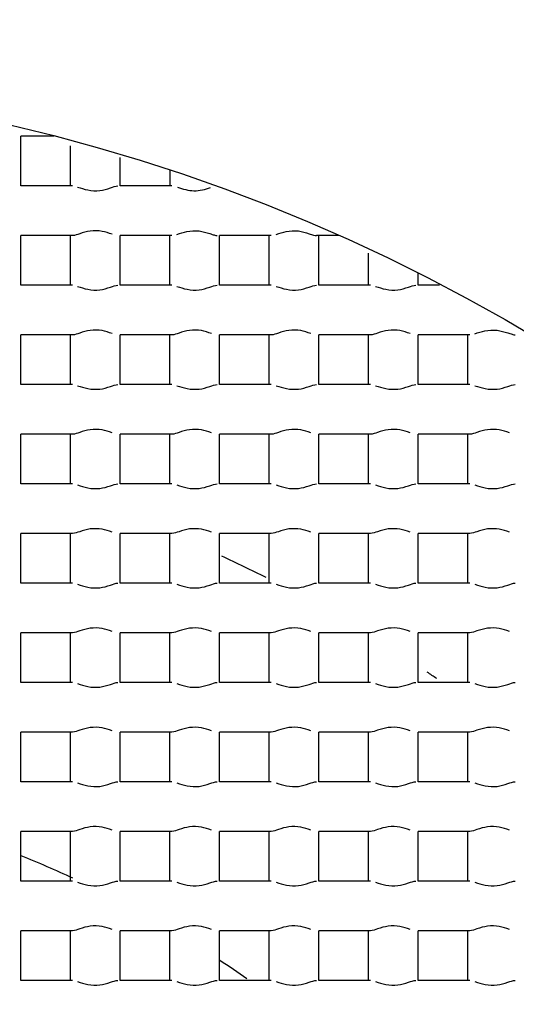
# Model space of a CAD drawing. Header units: millimetres. Extents: x 289 to 943, y 130 to 616.
# Tile 42 of 65: x 828.89 to 830.39, y 247.26 to 250.23. Entities that reach past the tile are written whole.
import ezdxf

# ---------------------------------------------------------------- set-up
doc = ezdxf.new("R2010")
doc.units = ezdxf.units.MM
doc.header["$LTSCALE"] = 65.395
doc.layers.get('0').update_dxf_attribs({"linetype": 'CONTINUOUS'})

msp = doc.modelspace()

# ---------------------------------------------------------------- linework, layer by layer
at = {"color": 7, "linetype": 'CONTINUOUS'}
for p, q in [((828.8977, 249.7292), (828.8977, 249.8792)), ((828.999, 249.8792), (828.8977, 249.8792)), ((829.0477, 249.7292), (829.0477, 249.8507)), ((829.1977, 249.7292), (829.1977, 249.8146)), ((829.3477, 249.7767), (829.3477, 249.7292)), ((829.0541, 249.7292), (828.8977, 249.7292)), ((829.3541, 249.7292), (829.1977, 249.7292)), ((828.8977, 249.4292), (828.8977, 249.5792)), ((829.0541, 249.5792), (828.8977, 249.5792)), ((829.0477, 249.4292), (829.0477, 249.5792)), ((829.1977, 249.4292), (829.1977, 249.5792)), ((829.3541, 249.5792), (829.1977, 249.5792)), ((829.3477, 249.4292), (829.3477, 249.5792)), ((829.4977, 249.4292), (829.4977, 249.5792)), ((829.6541, 249.5792), (829.4977, 249.5792)), ((829.6477, 249.4292), (829.6477, 249.5792)), ((829.8586, 249.5792), (829.7913, 249.5792)), ((829.7977, 249.4292), (829.7977, 249.5792)), ((829.9477, 249.4292), (829.9477, 249.5258)), ((830.0977, 249.4292), (830.0977, 249.4659)), ((829.0541, 249.4292), (828.8977, 249.4292)), ((829.3541, 249.4292), (829.1977, 249.4292)), ((829.6541, 249.4292), (829.4977, 249.4292)), ((829.9541, 249.4292), (829.7977, 249.4292)), ((830.162, 249.4292), (830.0977, 249.4292)), ((828.8977, 249.1292), (828.8977, 249.2792)), ((829.0541, 249.2792), (828.8977, 249.2792)), ((829.0477, 249.1292), (829.0477, 249.2792)), ((829.1977, 249.1292), (829.1977, 249.2792)), ((829.3541, 249.2792), (829.1977, 249.2792)), ((829.3477, 249.1292), (829.3477, 249.2792)), ((829.4977, 249.1292), (829.4977, 249.2792)), ((829.6541, 249.2792), (829.4977, 249.2792)), ((829.6477, 249.1292), (829.6477, 249.2792)), ((829.7977, 249.1292), (829.7977, 249.2792)), ((829.9541, 249.2792), (829.7977, 249.2792)), ((829.9477, 249.1292), (829.9477, 249.2792)), ((830.0977, 249.1292), (830.0977, 249.2792)), ((830.2541, 249.2792), (830.0977, 249.2792)), ((830.2477, 249.1292), (830.2477, 249.2792)), ((829.0541, 249.1292), (828.8977, 249.1292)), ((829.3541, 249.1292), (829.1977, 249.1292)), ((829.6541, 249.1292), (829.4977, 249.1292)), ((829.9541, 249.1292), (829.7977, 249.1292)), ((830.2541, 249.1292), (830.0977, 249.1292)), ((828.8977, 248.8292), (828.8977, 248.9792)), ((829.0541, 248.9792), (828.8977, 248.9792)), ((829.0477, 248.8292), (829.0477, 248.9792)), ((829.1977, 248.8292), (829.1977, 248.9792)), ((829.3541, 248.9792), (829.1977, 248.9792)), ((829.3477, 248.8292), (829.3477, 248.9792)), ((829.4977, 248.8292), (829.4977, 248.9792)), ((829.6541, 248.9792), (829.4977, 248.9792)), ((829.6477, 248.8292), (829.6477, 248.9792)), ((829.7977, 248.8292), (829.7977, 248.9792)), ((829.9541, 248.9792), (829.7977, 248.9792)), ((829.9477, 248.8292), (829.9477, 248.9792)), ((830.0977, 248.8292), (830.0977, 248.9792)), ((830.2541, 248.9792), (830.0977, 248.9792)), ((830.2477, 248.8292), (830.2477, 248.9792)), ((829.0541, 248.8292), (828.8977, 248.8292)), ((829.3541, 248.8292), (829.1977, 248.8292)), ((829.6541, 248.8292), (829.4977, 248.8292)), ((829.9541, 248.8292), (829.7977, 248.8292)), ((830.2541, 248.8292), (830.0977, 248.8292)), ((828.8977, 248.5292), (828.8977, 248.6792)), ((829.0541, 248.6792), (828.8977, 248.6792)), ((829.0477, 248.5292), (829.0477, 248.6792)), ((829.1977, 248.5292), (829.1977, 248.6792)), ((829.3541, 248.6792), (829.1977, 248.6792)), ((829.3477, 248.5292), (829.3477, 248.6792)), ((829.4977, 248.5292), (829.4977, 248.6792)), ((829.6541, 248.6792), (829.4977, 248.6792)), ((829.6477, 248.5292), (829.6477, 248.6792)), ((829.7977, 248.5292), (829.7977, 248.6792)), ((829.9541, 248.6792), (829.7977, 248.6792)), ((829.9477, 248.5292), (829.9477, 248.6792)), ((830.0977, 248.5292), (830.0977, 248.6792)), ((830.2541, 248.6792), (830.0977, 248.6792)), ((830.2477, 248.5292), (830.2477, 248.6792)), ((829.0541, 248.5292), (828.8977, 248.5292)), ((829.3541, 248.5292), (829.1977, 248.5292)), ((829.6541, 248.5292), (829.4977, 248.5292)), ((829.9541, 248.5292), (829.7977, 248.5292)), ((830.2541, 248.5292), (830.0977, 248.5292)), ((828.8977, 248.2292), (828.8977, 248.3792)), ((829.0541, 248.3792), (828.8977, 248.3792)), ((829.0477, 248.2292), (829.0477, 248.3792)), ((829.1977, 248.2292), (829.1977, 248.3792)), ((829.3541, 248.3792), (829.1977, 248.3792)), ((829.3477, 248.2292), (829.3477, 248.3792)), ((829.4977, 248.2292), (829.4977, 248.3792)), ((829.6541, 248.3792), (829.4977, 248.3792)), ((829.6477, 248.2292), (829.6477, 248.3792)), ((829.7977, 248.2292), (829.7977, 248.3792)), ((829.9541, 248.3792), (829.7977, 248.3792)), ((829.9477, 248.2292), (829.9477, 248.3792)), ((830.0977, 248.2292), (830.0977, 248.3792)), ((830.2541, 248.3792), (830.0977, 248.3792)), ((830.2477, 248.2292), (830.2477, 248.3792)), ((829.0541, 248.2292), (828.8977, 248.2292)), ((829.3541, 248.2292), (829.1977, 248.2292)), ((829.6541, 248.2292), (829.4977, 248.2292)), ((829.9541, 248.2292), (829.7977, 248.2292)), ((830.2541, 248.2292), (830.0977, 248.2292)), ((828.8977, 247.9292), (828.8977, 248.0792)), ((829.0541, 248.0792), (828.8977, 248.0792)), ((829.0477, 247.9292), (829.0477, 248.0792)), ((829.1977, 247.9292), (829.1977, 248.0792)), ((829.3541, 248.0792), (829.1977, 248.0792)), ((829.3477, 247.9292), (829.3477, 248.0792)), ((829.4977, 247.9292), (829.4977, 248.0792)), ((829.6541, 248.0792), (829.4977, 248.0792)), ((829.6477, 247.9292), (829.6477, 248.0792)), ((829.7977, 247.9292), (829.7977, 248.0792)), ((829.9541, 248.0792), (829.7977, 248.0792)), ((829.9477, 247.9292), (829.9477, 248.0792)), ((830.0977, 247.9292), (830.0977, 248.0792)), ((830.2541, 248.0792), (830.0977, 248.0792)), ((830.2477, 247.9292), (830.2477, 248.0792)), ((829.0541, 247.9292), (828.8977, 247.9292)), ((829.3541, 247.9292), (829.1977, 247.9292)), ((829.6541, 247.9292), (829.4977, 247.9292)), ((829.9541, 247.9292), (829.7977, 247.9292)), ((830.2541, 247.9292), (830.0977, 247.9292)), ((828.8977, 247.6292), (828.8977, 247.7792)), ((829.0541, 247.7792), (828.8977, 247.7792)), ((829.0477, 247.6292), (829.0477, 247.7792)), ((829.1977, 247.6292), (829.1977, 247.7792)), ((829.3541, 247.7792), (829.1977, 247.7792)), ((829.3477, 247.6292), (829.3477, 247.7792)), ((829.4977, 247.6292), (829.4977, 247.7792)), ((829.6541, 247.7792), (829.4977, 247.7792)), ((829.6477, 247.6292), (829.6477, 247.7792)), ((829.7977, 247.6292), (829.7977, 247.7792)), ((829.9541, 247.7792), (829.7977, 247.7792)), ((829.9477, 247.6292), (829.9477, 247.7792)), ((830.0977, 247.6292), (830.0977, 247.7792)), ((830.2541, 247.7792), (830.0977, 247.7792)), ((830.2477, 247.6292), (830.2477, 247.7792)), ((829.0541, 247.6292), (828.8977, 247.6292)), ((829.3541, 247.6292), (829.1977, 247.6292)), ((829.6541, 247.6292), (829.4977, 247.6292)), ((829.9541, 247.6292), (829.7977, 247.6292)), ((830.2541, 247.6292), (830.0977, 247.6292)), ((828.8977, 247.3292), (828.8977, 247.4792)), ((829.0541, 247.4792), (828.8977, 247.4792)), ((829.0477, 247.3292), (829.0477, 247.4792)), ((829.1977, 247.3292), (829.1977, 247.4792)), ((829.3541, 247.4792), (829.1977, 247.4792)), ((829.3477, 247.3292), (829.3477, 247.4792)), ((829.4977, 247.3292), (829.4977, 247.4792)), ((829.6541, 247.4792), (829.4977, 247.4792)), ((829.6477, 247.3292), (829.6477, 247.4792)), ((829.7977, 247.3292), (829.7977, 247.4792)), ((829.9541, 247.4792), (829.7977, 247.4792)), ((829.9477, 247.3292), (829.9477, 247.4792)), ((830.0977, 247.3292), (830.0977, 247.4792)), ((830.2541, 247.4792), (830.0977, 247.4792)), ((830.2477, 247.3292), (830.2477, 247.4792)), ((829.0541, 247.3292), (828.8977, 247.3292)), ((829.3541, 247.3292), (829.1977, 247.3292)), ((829.6541, 247.3292), (829.4977, 247.3292)), ((829.9541, 247.3292), (829.7977, 247.3292)), ((830.2541, 247.3292), (830.0977, 247.3292))]:
    msp.add_line(p, q, dxfattribs=at)
for radius in [114.9974, 18.4972, 13.13, 12.8, 11.5, 5.5]:
    msp.add_circle((827.6227, 244.5542), radius, dxfattribs=at)
at = {"color": 9, "linetype": 'CONTINUOUS'}
for radius in [20.4169, 19.4852, 18.5479, 17.6102, 16.1147]:
    msp.add_circle((827.6227, 244.5542), radius, dxfattribs=at)
at = {"color": 7, "linetype": 'CONTINUOUS'}
for centre, radius, start, end in [((827.6227, 244.5542), 114.9372, 270.036843, 90), ((827.6227, 244.5542), 12.6, 183.64028, 176.35972), ((827.6227, 244.5541), 9.0338, 359.99989, 170.84766), ((827.6227, 244.5542), 4.4721, 63.2012, 65.1059), ((827.6227, 244.5542), 4.4721, 55.5272, 55.9691), ((827.6227, 244.5542), 3.4, 65.0817, 67.9526), ((827.6227, 244.5542), 3.4, 54.8487, 56.5019)]:
    msp.add_arc(centre, radius, start, end, dxfattribs=at)
at = {"color": 9, "linetype": 'CONTINUOUS'}
msp.add_arc((827.6227, 244.5542), 113.4493, 270.036843, 90, dxfattribs=at)
at = {"color": 7, "linetype": 'CONTINUOUS'}
for points, knots in [([(827.6227, 254.4542), (828.2415, 254.4192), (829.4757, 254.2333), (831.2387, 253.6096), (832.8498, 252.659), (834.2478, 251.416), (835.3751, 249.9226), (836.185, 248.2356), (836.6416, 246.4212), (836.6946, 245.1727), (836.6567, 244.5542)], [0, 0, 0, 0, 0.125033, 0.250043, 0.375031, 0.500022, 0.625024, 0.750011, 0.874995, 1, 1, 1, 1]), ([(829.0695, 249.7257), (829.0796, 249.7225), (829.1011, 249.715), (829.1359, 249.7135), (829.1657, 249.7217), (829.1836, 249.7292), (829.1913, 249.7292)], [0, 0, 0, 0, 0.254222, 0.546707, 0.816518, 1, 1, 1, 1]), ([(829.3713, 249.7252), (829.3874, 249.72), (829.421, 249.7098), (829.4551, 249.719), (829.4713, 249.7243)], [0, 0, 0, 0, 0.496767, 1, 1, 1, 1]), ([(829.1736, 249.5834), (829.1636, 249.5867), (829.1422, 249.5939), (829.108, 249.5946), (829.079, 249.5864), (829.0615, 249.5792), (829.0541, 249.5792)], [0, 0, 0, 0, 0.258554, 0.550804, 0.81797, 1, 1, 1, 1]), ([(829.3692, 249.5826), (829.3793, 249.5858), (829.4008, 249.5933), (829.4356, 249.5951), (829.4626, 249.5871), (829.4805, 249.5812), (829.4881, 249.5792), (829.4913, 249.5792)], [0, 0, 0, 0, 0.253494, 0.545749, 0.815919, 0.922984, 1, 1, 1, 1]), ([(829.6693, 249.5826), (829.6794, 249.5858), (829.7009, 249.5933), (829.7357, 249.5952), (829.7627, 249.5871), (829.7805, 249.5811), (829.7881, 249.5792), (829.7913, 249.5792)], [0, 0, 0, 0, 0.253696, 0.545977, 0.815997, 0.92301, 1, 1, 1, 1]), ([(829.0695, 249.4257), (829.0796, 249.4225), (829.1011, 249.415), (829.1359, 249.4135), (829.1657, 249.4217), (829.1836, 249.4292), (829.1913, 249.4292)], [0, 0, 0, 0, 0.254222, 0.546707, 0.816518, 1, 1, 1, 1]), ([(829.3695, 249.4257), (829.3796, 249.4225), (829.4011, 249.415), (829.4359, 249.4135), (829.4657, 249.4217), (829.4836, 249.4292), (829.4913, 249.4292)], [0, 0, 0, 0, 0.254222, 0.546707, 0.816518, 1, 1, 1, 1]), ([(829.6695, 249.4257), (829.6796, 249.4225), (829.7011, 249.415), (829.7359, 249.4135), (829.7657, 249.4217), (829.7836, 249.4292), (829.7913, 249.4292)], [0, 0, 0, 0, 0.254222, 0.546707, 0.816518, 1, 1, 1, 1]), ([(829.9695, 249.4257), (829.9796, 249.4225), (830.0011, 249.415), (830.0359, 249.4135), (830.0657, 249.4217), (830.0836, 249.4292), (830.0913, 249.4292)], [0, 0, 0, 0, 0.254222, 0.546707, 0.816518, 1, 1, 1, 1]), ([(829.1736, 249.2834), (829.1636, 249.2867), (829.1422, 249.2939), (829.108, 249.2946), (829.079, 249.2864), (829.0615, 249.2792), (829.0541, 249.2792)], [0, 0, 0, 0, 0.258554, 0.550804, 0.81797, 1, 1, 1, 1]), ([(829.4736, 249.2834), (829.4636, 249.2867), (829.4422, 249.2939), (829.408, 249.2946), (829.379, 249.2864), (829.3615, 249.2792), (829.3541, 249.2792)], [0, 0, 0, 0, 0.258554, 0.550804, 0.81797, 1, 1, 1, 1]), ([(829.7736, 249.2834), (829.7636, 249.2867), (829.7422, 249.2939), (829.708, 249.2946), (829.679, 249.2864), (829.6615, 249.2792), (829.6541, 249.2792)], [0, 0, 0, 0, 0.258554, 0.550804, 0.81797, 1, 1, 1, 1]), ([(830.0736, 249.2834), (830.0636, 249.2867), (830.0422, 249.2939), (830.008, 249.2946), (829.979, 249.2864), (829.9615, 249.2792), (829.9541, 249.2792)], [0, 0, 0, 0, 0.258554, 0.550804, 0.81797, 1, 1, 1, 1]), ([(830.2692, 249.2826), (830.2793, 249.2858), (830.3008, 249.2933), (830.3356, 249.2951), (830.3626, 249.2871), (830.3805, 249.2812), (830.3881, 249.2792), (830.3913, 249.2792)], [0, 0, 0, 0, 0.253494, 0.545749, 0.815919, 0.922984, 1, 1, 1, 1]), ([(829.0695, 249.1257), (829.0796, 249.1225), (829.1011, 249.115), (829.1359, 249.1135), (829.1657, 249.1217), (829.1836, 249.1292), (829.1913, 249.1292)], [0, 0, 0, 0, 0.254222, 0.546707, 0.816518, 1, 1, 1, 1]), ([(829.3695, 249.1257), (829.3796, 249.1225), (829.4011, 249.115), (829.4359, 249.1135), (829.4657, 249.1217), (829.4836, 249.1292), (829.4913, 249.1292)], [0, 0, 0, 0, 0.254222, 0.546707, 0.816518, 1, 1, 1, 1]), ([(829.6695, 249.1257), (829.6796, 249.1225), (829.7011, 249.115), (829.7359, 249.1135), (829.7657, 249.1217), (829.7836, 249.1292), (829.7913, 249.1292)], [0, 0, 0, 0, 0.254222, 0.546707, 0.816518, 1, 1, 1, 1]), ([(829.9695, 249.1257), (829.9796, 249.1225), (830.0011, 249.115), (830.0359, 249.1135), (830.0657, 249.1217), (830.0836, 249.1292), (830.0913, 249.1292)], [0, 0, 0, 0, 0.254222, 0.546707, 0.816518, 1, 1, 1, 1]), ([(830.2695, 249.1257), (830.2796, 249.1225), (830.3011, 249.115), (830.3359, 249.1135), (830.3657, 249.1217), (830.3836, 249.1292), (830.3913, 249.1292)], [0, 0, 0, 0, 0.254222, 0.546707, 0.816518, 1, 1, 1, 1]), ([(829.1736, 248.9834), (829.1636, 248.9867), (829.1422, 248.9939), (829.108, 248.9946), (829.079, 248.9864), (829.0615, 248.9792), (829.0541, 248.9792)], [0, 0, 0, 0, 0.258554, 0.550804, 0.81797, 1, 1, 1, 1]), ([(829.4736, 248.9834), (829.4636, 248.9867), (829.4422, 248.9939), (829.408, 248.9946), (829.379, 248.9864), (829.3615, 248.9792), (829.3541, 248.9792)], [0, 0, 0, 0, 0.258554, 0.550804, 0.81797, 1, 1, 1, 1]), ([(829.7736, 248.9834), (829.7636, 248.9867), (829.7422, 248.9939), (829.708, 248.9946), (829.679, 248.9864), (829.6615, 248.9792), (829.6541, 248.9792)], [0, 0, 0, 0, 0.258554, 0.550804, 0.81797, 1, 1, 1, 1]), ([(830.0736, 248.9834), (830.0636, 248.9867), (830.0422, 248.9939), (830.008, 248.9946), (829.979, 248.9864), (829.9615, 248.9792), (829.9541, 248.9792)], [0, 0, 0, 0, 0.258554, 0.550804, 0.81797, 1, 1, 1, 1]), ([(830.3736, 248.9834), (830.3636, 248.9867), (830.3422, 248.9939), (830.308, 248.9946), (830.279, 248.9864), (830.2615, 248.9792), (830.2541, 248.9792)], [0, 0, 0, 0, 0.258554, 0.550804, 0.81797, 1, 1, 1, 1]), ([(829.0695, 248.8257), (829.0796, 248.8225), (829.1011, 248.815), (829.1359, 248.8135), (829.1657, 248.8217), (829.1836, 248.8292), (829.1913, 248.8292)], [0, 0, 0, 0, 0.254222, 0.546707, 0.816518, 1, 1, 1, 1]), ([(829.3695, 248.8257), (829.3796, 248.8225), (829.4011, 248.815), (829.4359, 248.8135), (829.4657, 248.8217), (829.4836, 248.8292), (829.4913, 248.8292)], [0, 0, 0, 0, 0.254222, 0.546707, 0.816518, 1, 1, 1, 1]), ([(829.6695, 248.8257), (829.6796, 248.8225), (829.7011, 248.815), (829.7359, 248.8135), (829.7657, 248.8217), (829.7836, 248.8292), (829.7913, 248.8292)], [0, 0, 0, 0, 0.254222, 0.546707, 0.816518, 1, 1, 1, 1]), ([(829.9695, 248.8257), (829.9796, 248.8225), (830.0011, 248.815), (830.0359, 248.8135), (830.0657, 248.8217), (830.0836, 248.8292), (830.0913, 248.8292)], [0, 0, 0, 0, 0.254222, 0.546707, 0.816518, 1, 1, 1, 1]), ([(830.2695, 248.8257), (830.2796, 248.8225), (830.3011, 248.815), (830.3359, 248.8135), (830.3657, 248.8217), (830.3836, 248.8292), (830.3913, 248.8292)], [0, 0, 0, 0, 0.254222, 0.546707, 0.816518, 1, 1, 1, 1]), ([(829.1736, 248.6834), (829.1636, 248.6867), (829.1422, 248.6939), (829.108, 248.6946), (829.079, 248.6864), (829.0615, 248.6792), (829.0541, 248.6792)], [0, 0, 0, 0, 0.258554, 0.550804, 0.81797, 1, 1, 1, 1]), ([(829.4736, 248.6834), (829.4636, 248.6867), (829.4422, 248.6939), (829.408, 248.6946), (829.379, 248.6864), (829.3615, 248.6792), (829.3541, 248.6792)], [0, 0, 0, 0, 0.258554, 0.550804, 0.81797, 1, 1, 1, 1]), ([(829.7736, 248.6834), (829.7636, 248.6867), (829.7422, 248.6939), (829.708, 248.6946), (829.679, 248.6864), (829.6615, 248.6792), (829.6541, 248.6792)], [0, 0, 0, 0, 0.258554, 0.550804, 0.81797, 1, 1, 1, 1]), ([(830.0736, 248.6834), (830.0636, 248.6867), (830.0422, 248.6939), (830.008, 248.6946), (829.979, 248.6864), (829.9615, 248.6792), (829.9541, 248.6792)], [0, 0, 0, 0, 0.258554, 0.550804, 0.81797, 1, 1, 1, 1]), ([(830.3736, 248.6834), (830.3636, 248.6867), (830.3422, 248.6939), (830.308, 248.6946), (830.279, 248.6864), (830.2615, 248.6792), (830.2541, 248.6792)], [0, 0, 0, 0, 0.258554, 0.550804, 0.81797, 1, 1, 1, 1]), ([(829.0695, 248.5257), (829.0796, 248.5225), (829.1011, 248.515), (829.1359, 248.5135), (829.1657, 248.5217), (829.1836, 248.5292), (829.1913, 248.5292)], [0, 0, 0, 0, 0.254222, 0.546707, 0.816518, 1, 1, 1, 1]), ([(829.3695, 248.5257), (829.3796, 248.5225), (829.4011, 248.515), (829.4359, 248.5135), (829.4657, 248.5217), (829.4836, 248.5292), (829.4913, 248.5292)], [0, 0, 0, 0, 0.254222, 0.546707, 0.816518, 1, 1, 1, 1]), ([(829.6695, 248.5257), (829.6796, 248.5225), (829.7011, 248.515), (829.7359, 248.5135), (829.7657, 248.5217), (829.7836, 248.5292), (829.7913, 248.5292)], [0, 0, 0, 0, 0.254222, 0.546707, 0.816518, 1, 1, 1, 1]), ([(829.9695, 248.5257), (829.9796, 248.5225), (830.0011, 248.515), (830.0359, 248.5135), (830.0657, 248.5217), (830.0836, 248.5292), (830.0913, 248.5292)], [0, 0, 0, 0, 0.254222, 0.546707, 0.816518, 1, 1, 1, 1]), ([(830.2695, 248.5257), (830.2796, 248.5225), (830.3011, 248.515), (830.3359, 248.5135), (830.3657, 248.5217), (830.3836, 248.5292), (830.3913, 248.5292)], [0, 0, 0, 0, 0.254222, 0.546707, 0.816518, 1, 1, 1, 1]), ([(829.1736, 248.3834), (829.1636, 248.3867), (829.1422, 248.3939), (829.108, 248.3946), (829.079, 248.3864), (829.0615, 248.3792), (829.0541, 248.3792)], [0, 0, 0, 0, 0.258554, 0.550804, 0.81797, 1, 1, 1, 1]), ([(829.4736, 248.3834), (829.4636, 248.3867), (829.4422, 248.3939), (829.408, 248.3946), (829.379, 248.3864), (829.3615, 248.3792), (829.3541, 248.3792)], [0, 0, 0, 0, 0.258554, 0.550804, 0.81797, 1, 1, 1, 1]), ([(829.7736, 248.3834), (829.7636, 248.3867), (829.7422, 248.3939), (829.708, 248.3946), (829.679, 248.3864), (829.6615, 248.3792), (829.6541, 248.3792)], [0, 0, 0, 0, 0.258554, 0.550804, 0.81797, 1, 1, 1, 1]), ([(830.0736, 248.3834), (830.0636, 248.3867), (830.0422, 248.3939), (830.008, 248.3946), (829.979, 248.3864), (829.9615, 248.3792), (829.9541, 248.3792)], [0, 0, 0, 0, 0.258554, 0.550804, 0.81797, 1, 1, 1, 1]), ([(830.3736, 248.3834), (830.3636, 248.3867), (830.3422, 248.3939), (830.308, 248.3946), (830.279, 248.3864), (830.2615, 248.3792), (830.2541, 248.3792)], [0, 0, 0, 0, 0.258554, 0.550804, 0.81797, 1, 1, 1, 1]), ([(829.0695, 248.2257), (829.0796, 248.2225), (829.1011, 248.215), (829.1359, 248.2135), (829.1657, 248.2217), (829.1836, 248.2292), (829.1913, 248.2292)], [0, 0, 0, 0, 0.254222, 0.546707, 0.816518, 1, 1, 1, 1]), ([(829.3695, 248.2257), (829.3796, 248.2225), (829.4011, 248.215), (829.4359, 248.2135), (829.4657, 248.2217), (829.4836, 248.2292), (829.4913, 248.2292)], [0, 0, 0, 0, 0.254222, 0.546707, 0.816518, 1, 1, 1, 1]), ([(829.6695, 248.2257), (829.6796, 248.2225), (829.7011, 248.215), (829.7359, 248.2135), (829.7657, 248.2217), (829.7836, 248.2292), (829.7913, 248.2292)], [0, 0, 0, 0, 0.254222, 0.546707, 0.816518, 1, 1, 1, 1]), ([(829.9695, 248.2257), (829.9796, 248.2225), (830.0011, 248.215), (830.0359, 248.2135), (830.0657, 248.2217), (830.0836, 248.2292), (830.0913, 248.2292)], [0, 0, 0, 0, 0.254222, 0.546707, 0.816518, 1, 1, 1, 1]), ([(830.2695, 248.2257), (830.2796, 248.2225), (830.3011, 248.215), (830.3359, 248.2135), (830.3657, 248.2217), (830.3836, 248.2292), (830.3913, 248.2292)], [0, 0, 0, 0, 0.254222, 0.546707, 0.816518, 1, 1, 1, 1]), ([(829.1736, 248.0834), (829.1636, 248.0867), (829.1422, 248.0939), (829.108, 248.0946), (829.079, 248.0864), (829.0615, 248.0792), (829.0541, 248.0792)], [0, 0, 0, 0, 0.258554, 0.550804, 0.81797, 1, 1, 1, 1]), ([(829.4736, 248.0834), (829.4636, 248.0867), (829.4422, 248.0939), (829.408, 248.0946), (829.379, 248.0864), (829.3615, 248.0792), (829.3541, 248.0792)], [0, 0, 0, 0, 0.258554, 0.550804, 0.81797, 1, 1, 1, 1]), ([(829.7736, 248.0834), (829.7636, 248.0867), (829.7422, 248.0939), (829.708, 248.0946), (829.679, 248.0864), (829.6615, 248.0792), (829.6541, 248.0792)], [0, 0, 0, 0, 0.258554, 0.550804, 0.81797, 1, 1, 1, 1]), ([(830.0736, 248.0834), (830.0636, 248.0867), (830.0422, 248.0939), (830.008, 248.0946), (829.979, 248.0864), (829.9615, 248.0792), (829.9541, 248.0792)], [0, 0, 0, 0, 0.258554, 0.550804, 0.81797, 1, 1, 1, 1]), ([(830.3736, 248.0834), (830.3636, 248.0867), (830.3422, 248.0939), (830.308, 248.0946), (830.279, 248.0864), (830.2615, 248.0792), (830.2541, 248.0792)], [0, 0, 0, 0, 0.258554, 0.550804, 0.81797, 1, 1, 1, 1]), ([(829.0695, 247.9257), (829.0796, 247.9225), (829.1011, 247.915), (829.1359, 247.9135), (829.1657, 247.9217), (829.1836, 247.9292), (829.1913, 247.9292)], [0, 0, 0, 0, 0.254222, 0.546707, 0.816518, 1, 1, 1, 1]), ([(829.3695, 247.9257), (829.3796, 247.9225), (829.4011, 247.915), (829.4359, 247.9135), (829.4657, 247.9217), (829.4836, 247.9292), (829.4913, 247.9292)], [0, 0, 0, 0, 0.254222, 0.546707, 0.816518, 1, 1, 1, 1]), ([(829.6695, 247.9257), (829.6796, 247.9225), (829.7011, 247.915), (829.7359, 247.9135), (829.7657, 247.9217), (829.7836, 247.9292), (829.7913, 247.9292)], [0, 0, 0, 0, 0.254222, 0.546707, 0.816518, 1, 1, 1, 1]), ([(829.9695, 247.9257), (829.9796, 247.9225), (830.0011, 247.915), (830.0359, 247.9135), (830.0657, 247.9217), (830.0836, 247.9292), (830.0913, 247.9292)], [0, 0, 0, 0, 0.254222, 0.546707, 0.816518, 1, 1, 1, 1]), ([(830.2695, 247.9257), (830.2796, 247.9225), (830.3011, 247.915), (830.3359, 247.9135), (830.3657, 247.9217), (830.3836, 247.9292), (830.3913, 247.9292)], [0, 0, 0, 0, 0.254222, 0.546707, 0.816518, 1, 1, 1, 1]), ([(829.1736, 247.7834), (829.1636, 247.7867), (829.1422, 247.7939), (829.108, 247.7946), (829.079, 247.7864), (829.0615, 247.7792), (829.0541, 247.7792)], [0, 0, 0, 0, 0.258554, 0.550804, 0.81797, 1, 1, 1, 1]), ([(829.4736, 247.7834), (829.4636, 247.7867), (829.4422, 247.7939), (829.408, 247.7946), (829.379, 247.7864), (829.3615, 247.7792), (829.3541, 247.7792)], [0, 0, 0, 0, 0.258554, 0.550804, 0.81797, 1, 1, 1, 1]), ([(829.7736, 247.7834), (829.7636, 247.7867), (829.7422, 247.7939), (829.708, 247.7946), (829.679, 247.7864), (829.6615, 247.7792), (829.6541, 247.7792)], [0, 0, 0, 0, 0.258554, 0.550804, 0.81797, 1, 1, 1, 1]), ([(830.0736, 247.7834), (830.0636, 247.7867), (830.0422, 247.7939), (830.008, 247.7946), (829.979, 247.7864), (829.9615, 247.7792), (829.9541, 247.7792)], [0, 0, 0, 0, 0.258554, 0.550804, 0.81797, 1, 1, 1, 1]), ([(830.3736, 247.7834), (830.3636, 247.7867), (830.3422, 247.7939), (830.308, 247.7946), (830.279, 247.7864), (830.2615, 247.7792), (830.2541, 247.7792)], [0, 0, 0, 0, 0.258554, 0.550804, 0.81797, 1, 1, 1, 1]), ([(829.0695, 247.6257), (829.0796, 247.6225), (829.1011, 247.615), (829.1359, 247.6135), (829.1657, 247.6217), (829.1836, 247.6292), (829.1913, 247.6292)], [0, 0, 0, 0, 0.254222, 0.546707, 0.816518, 1, 1, 1, 1]), ([(829.3695, 247.6257), (829.3796, 247.6225), (829.4011, 247.615), (829.4359, 247.6135), (829.4657, 247.6217), (829.4836, 247.6292), (829.4913, 247.6292)], [0, 0, 0, 0, 0.254222, 0.546707, 0.816518, 1, 1, 1, 1]), ([(829.6695, 247.6257), (829.6796, 247.6225), (829.7011, 247.615), (829.7359, 247.6135), (829.7657, 247.6217), (829.7836, 247.6292), (829.7913, 247.6292)], [0, 0, 0, 0, 0.254222, 0.546707, 0.816518, 1, 1, 1, 1]), ([(829.9695, 247.6257), (829.9796, 247.6225), (830.0011, 247.615), (830.0359, 247.6135), (830.0657, 247.6217), (830.0836, 247.6292), (830.0913, 247.6292)], [0, 0, 0, 0, 0.254222, 0.546707, 0.816518, 1, 1, 1, 1]), ([(830.2695, 247.6257), (830.2796, 247.6225), (830.3011, 247.615), (830.3359, 247.6135), (830.3657, 247.6217), (830.3836, 247.6292), (830.3913, 247.6292)], [0, 0, 0, 0, 0.254222, 0.546707, 0.816518, 1, 1, 1, 1]), ([(829.1736, 247.4834), (829.1636, 247.4867), (829.1422, 247.4939), (829.108, 247.4946), (829.079, 247.4864), (829.0615, 247.4792), (829.0541, 247.4792)], [0, 0, 0, 0, 0.258554, 0.550804, 0.81797, 1, 1, 1, 1]), ([(829.4736, 247.4834), (829.4636, 247.4867), (829.4422, 247.4939), (829.408, 247.4946), (829.379, 247.4864), (829.3615, 247.4792), (829.3541, 247.4792)], [0, 0, 0, 0, 0.258554, 0.550804, 0.81797, 1, 1, 1, 1]), ([(829.7736, 247.4834), (829.7636, 247.4867), (829.7422, 247.4939), (829.708, 247.4946), (829.679, 247.4864), (829.6615, 247.4792), (829.6541, 247.4792)], [0, 0, 0, 0, 0.258554, 0.550804, 0.81797, 1, 1, 1, 1]), ([(830.0736, 247.4834), (830.0636, 247.4867), (830.0422, 247.4939), (830.008, 247.4946), (829.979, 247.4864), (829.9615, 247.4792), (829.9541, 247.4792)], [0, 0, 0, 0, 0.258554, 0.550804, 0.81797, 1, 1, 1, 1]), ([(830.3736, 247.4834), (830.3636, 247.4867), (830.3422, 247.4939), (830.308, 247.4946), (830.279, 247.4864), (830.2615, 247.4792), (830.2541, 247.4792)], [0, 0, 0, 0, 0.258554, 0.550804, 0.81797, 1, 1, 1, 1]), ([(829.0695, 247.3257), (829.0796, 247.3225), (829.1011, 247.315), (829.1359, 247.3135), (829.1657, 247.3217), (829.1836, 247.3292), (829.1913, 247.3292)], [0, 0, 0, 0, 0.254222, 0.546707, 0.816518, 1, 1, 1, 1]), ([(829.3695, 247.3257), (829.3796, 247.3225), (829.4011, 247.315), (829.4359, 247.3135), (829.4657, 247.3217), (829.4836, 247.3292), (829.4913, 247.3292)], [0, 0, 0, 0, 0.254222, 0.546707, 0.816518, 1, 1, 1, 1]), ([(829.6695, 247.3257), (829.6796, 247.3225), (829.7011, 247.315), (829.7359, 247.3135), (829.7657, 247.3217), (829.7836, 247.3292), (829.7913, 247.3292)], [0, 0, 0, 0, 0.254222, 0.546707, 0.816518, 1, 1, 1, 1]), ([(829.9695, 247.3257), (829.9796, 247.3225), (830.0011, 247.315), (830.0359, 247.3135), (830.0657, 247.3217), (830.0836, 247.3292), (830.0913, 247.3292)], [0, 0, 0, 0, 0.254222, 0.546707, 0.816518, 1, 1, 1, 1]), ([(830.2695, 247.3257), (830.2796, 247.3225), (830.3011, 247.315), (830.3359, 247.3135), (830.3657, 247.3217), (830.3836, 247.3292), (830.3913, 247.3292)], [0, 0, 0, 0, 0.254222, 0.546707, 0.816518, 1, 1, 1, 1])]:
    msp.add_open_spline(points, degree=3, knots=knots, dxfattribs=at)

doc.saveas('drawing.dxf')
